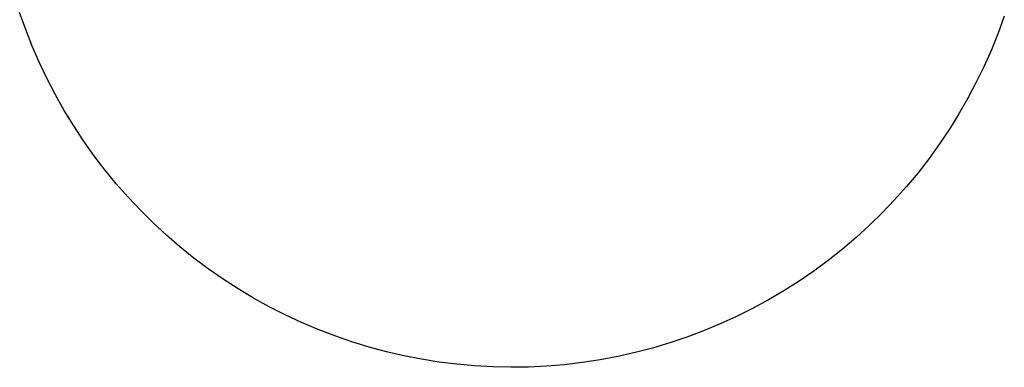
# Model space of a CAD drawing. Header units: millimetres. Extents: x 4210 to 4761, y -364 to 950.
# Tile 1 of 7: x 4598 to 4757, y -364 to -308. Entities that reach past the tile are written whole.
import ezdxf

# ---------------------------------------------------------------- set-up
doc = ezdxf.new("R2010")
doc.units = ezdxf.units.MM
doc.layers.add('Make2D$Visible$Curves', color=7, linetype='Continuous', true_color=0x000000)

msp = doc.modelspace()

# ---------------------------------------------------------------- linework, layer by layer
at = {"layer": 'Make2D$Visible$Curves', "color": 18, "lineweight": -3, "true_color": 0x000000}
for p, q in [((4598.52, -309.28), (4597.54, -306.54)), ((4756.61, -307.11), (4755.62, -309.84)), ((4599.58, -311.97), (4598.52, -309.28)), ((4755.62, -309.84), (4754.54, -312.53)), ((4600.74, -314.63), (4599.58, -311.97)), ((4754.54, -312.53), (4753.36, -315.18)), ((4601.99, -317.25), (4600.74, -314.63)), ((4753.36, -315.18), (4752.09, -317.79)), ((4603.33, -319.82), (4601.99, -317.25)), ((4752.09, -317.79), (4750.73, -320.35)), ((4604.75, -322.35), (4603.33, -319.82)), ((4750.73, -320.35), (4749.29, -322.86)), ((4606.27, -324.82), (4604.75, -322.35)), ((4749.29, -322.86), (4747.76, -325.33)), ((4607.86, -327.24), (4606.27, -324.82)), ((4747.76, -325.33), (4746.14, -327.74)), ((4609.54, -329.61), (4607.86, -327.24)), ((4746.14, -327.74), (4744.45, -330.09)), ((4611.31, -331.91), (4609.54, -329.61)), ((4744.45, -330.09), (4742.67, -332.38)), ((4613.14, -334.15), (4611.31, -331.91)), ((4742.67, -332.38), (4740.82, -334.61)), ((4615.06, -336.33), (4613.14, -334.15)), ((4740.82, -334.61), (4738.88, -336.77)), ((4617.05, -338.44), (4615.06, -336.33)), ((4738.88, -336.77), (4736.88, -338.87)), ((4619.11, -340.48), (4617.05, -338.44)), ((4736.88, -338.87), (4734.8, -340.9)), ((4621.24, -342.45), (4619.11, -340.48)), ((4734.8, -340.9), (4732.66, -342.85)), ((4623.44, -344.34), (4621.24, -342.45)), ((4732.66, -342.85), (4730.45, -344.73)), ((4625.7, -346.16), (4623.44, -344.34)), ((4730.45, -344.73), (4728.18, -346.53)), ((4628.02, -347.9), (4625.7, -346.16)), ((4728.18, -346.53), (4725.84, -348.25)), ((4630.4, -349.55), (4628.02, -347.9)), ((4725.84, -348.25), (4723.45, -349.89)), ((4632.84, -351.13), (4630.4, -349.55)), ((4723.45, -349.89), (4721, -351.44)), ((4635.33, -352.61), (4632.84, -351.13)), ((4721, -351.44), (4718.5, -352.91)), ((4637.87, -354.02), (4635.33, -352.61)), ((4718.5, -352.91), (4715.95, -354.29)), ((4640.45, -355.33), (4637.87, -354.02)), ((4715.95, -354.29), (4713.36, -355.59)), ((4643.08, -356.55), (4640.45, -355.33)), ((4713.36, -355.59), (4710.72, -356.79)), ((4645.75, -357.68), (4643.08, -356.55)), ((4648.46, -358.72), (4645.75, -357.68)), ((4710.72, -356.79), (4708.04, -357.9)), ((4651.2, -359.66), (4648.46, -358.72)), ((4705.32, -358.92), (4702.57, -359.85)), ((4708.04, -357.9), (4705.32, -358.92)), ((4653.98, -360.51), (4651.2, -359.66)), ((4656.78, -361.26), (4653.98, -360.51)), ((4699.8, -360.68), (4696.99, -361.41)), ((4702.57, -359.85), (4699.8, -360.68)), ((4659.6, -361.92), (4656.78, -361.26)), ((4662.45, -362.48), (4659.6, -361.92)), ((4665.31, -362.94), (4662.45, -362.48)), ((4691.31, -362.58), (4688.44, -363.02)), ((4694.16, -362.04), (4691.31, -362.58)), ((4696.99, -361.41), (4694.16, -362.04)), ((4668.19, -363.3), (4665.31, -362.94)), ((4671.08, -363.56), (4668.19, -363.3)), ((4673.98, -363.72), (4671.08, -363.56)), ((4676.87, -363.78), (4673.98, -363.72)), ((4679.77, -363.74), (4676.87, -363.78)), ((4682.67, -363.6), (4679.77, -363.74)), ((4685.56, -363.36), (4682.67, -363.6)), ((4688.44, -363.02), (4685.56, -363.36))]:
    msp.add_line(p, q, dxfattribs=at)

doc.saveas('drawing.dxf')
